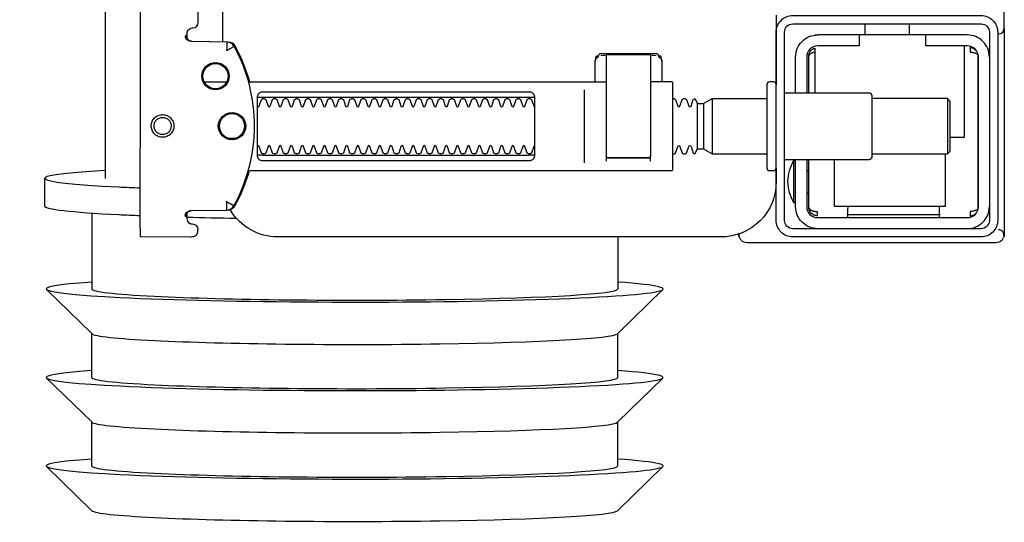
# Model space of a CAD drawing. Header units: millimetres. Extents: x 42924 to 92944, y -369470 to -179866.
# Tile 65 of 256: x 59390 to 59408, y -184197 to -184188. Entities that reach past the tile are written whole.
import ezdxf

# ---------------------------------------------------------------- set-up
doc = ezdxf.new("R2010")
doc.units = ezdxf.units.MM
doc.layers.get('0').update_dxf_attribs({"color": 8})
doc.layers.add('!!_@ wypos sanit nd', color=8, linetype='Continuous', plot=False)

# ---------------------------------------------------------------- blocks, each defined once
blk = doc.blocks.new('A$Cff2eaf8b')
for points in [[(-0.18941, 0.09963), (-0.19441, 0.09963)], [(-0.24945, 0.09108), (-0.24147, 0.09927)], [(-0.24136, 0.09113), (-0.23342, 0.09113), (-0.22548, 0.09927)], [(-0.22538, 0.09113), (-0.21743, 0.09113), (-0.2095, 0.09927)], [(-0.19567, 0.09113), (-0.20939, 0.09113)], [(-0.18941, 0.08863), (-0.04454, 0.08863), (-0.04035, 0.08853), (-0.03617, 0.08824), (-0.032, 0.08775), (-0.02786, 0.08707), (-0.02376, 0.08619), (-0.0197, 0.08513), (-0.0157, 0.08388), (-0.01176, 0.08244), (-0.00789, 0.08082), (-0.0041, 0.07902), (-0.0004, 0.07705), (0.0032, 0.0749), (0.0067, 0.0726), (0.01009, 0.07012), (0.01337, 0.0675)], [(-0.19839, 0.08237), (-0.11148, 0.08219)], [(-0.19594, 0.07411), (-0.19609, 0.07411), (-0.19639, 0.07411), (-0.19593, 0.07402), (-0.19578, 0.07396), (-0.19564, 0.07387), (-0.19551, 0.07376), (-0.1954, 0.07363), (-0.19532, 0.07349), (-0.19526, 0.07333), (-0.19523, 0.07317)], [(-0.16479, 0.06647), (-0.16466, 0.07302), (-0.16465, 0.07318), (-0.16461, 0.07333), (-0.16454, 0.07348), (-0.16445, 0.07361), (-0.16435, 0.07373), (-0.16422, 0.07383), (-0.16409, 0.07391), (-0.16394, 0.07396), (-0.16349, 0.07404), (-0.1638, 0.07405), (-0.16395, 0.07405)], [(-0.172, 0.07079), (-0.172, 0.06674)], [(0.16493, 0.0675), (-0.16477, 0.0675)], [(-0.172, 0.06279), (-0.172, -0.00182)], [(-0.1852, 0.06018), (-0.1852, 0.01218)], [(-0.1748, 0.01218), (-0.1748, 0.06018)], [(-0.17342, 0.00218), (-0.18659, 0.00218)], [(-0.172, 0.00012), (-0.17167, 0.00018), (-0.1682, 0.00018), (-0.1681, 0.00018), (-0.16799, 0.00016), (-0.16789, 0.00007), (-0.16779, 0.00006), (-0.16762, 0.00005), (-0.16752, 0.00005), (-0.16741, 0.00003), (-0.1673, -0.00004), (-0.16725, -0.00018), (-0.16725, -0.00044), (-0.16711, -0.00046), (-0.16701, -0.0005), (-0.16693, -0.00056), (-0.16688, -0.0007), (-0.16688, -0.01094), (-0.16692, -0.01107), (-0.16701, -0.01115), (-0.16725, -0.0112), (-0.16725, -0.01147), (-0.16728, -0.01157), (-0.16735, -0.01164), (-0.16746, -0.01168), (-0.16762, -0.01169), (-0.16775, -0.0117), (-0.16789, -0.01172), (-0.16797, -0.01179), (-0.16807, -0.01182), (-0.1682, -0.01182), (-0.17167, -0.01182), (-0.172, -0.01177)], [(-0.16829, 0.00017), (-0.16772, 0.00003), (-0.16738, -0.00042)], [(-0.16723, -0.00083), (-0.16714, -0.00136), (-0.16713, -0.00163)], [(-0.18633, -0.00182), (-0.17526, -0.00182), (-0.17367, -0.00182)], [(-0.24945, -0.00383), (-0.24147, -0.01202)], [(-0.24136, -0.00387), (-0.23342, -0.00387), (-0.22548, -0.01202)], [(-0.22538, -0.00387), (-0.21743, -0.00387), (-0.2095, -0.01202)], [(-0.2, -0.00387), (-0.20939, -0.00387)], [(-0.18633, -0.00982), (-0.18551, -0.00982), (-0.18567, -0.00972), (-0.1857, -0.00962)], [(-0.16713, -0.01002), (-0.16714, -0.01028), (-0.16723, -0.01081)], [(-0.16738, -0.01122), (-0.16772, -0.01167), (-0.16829, -0.01182)], [(-0.1841, -0.0183), (-0.1759, -0.0183)], [(-0.1759, -0.01936), (-0.1841, -0.01936)], [(-0.175, -0.02092), (-0.185, -0.02092)], [(-0.20001, -0.0258), (-0.19988, -0.02576), (-0.19976, -0.02573), (-0.19963, -0.02571), (-0.19948, -0.02571)], [(-0.20099, -0.02721), (-0.20099, -0.0722)], [(-0.19478, -0.0384), (-0.186, -0.0384)], [(-0.192, -0.038), (-0.192, -0.0384)], [(-0.188, -0.038), (-0.188, -0.0384)], [(-0.16664, -0.0395), (-0.16666, -0.03934), (-0.16669, -0.03923), (-0.16672, -0.03912), (-0.16675, -0.03902), (-0.16679, -0.03892), (-0.16684, -0.03881), (-0.16689, -0.03872), (-0.16695, -0.03863), (-0.16702, -0.03855), (-0.1671, -0.03848), (-0.16718, -0.03843), (-0.16729, -0.0384), (-0.16718, -0.03841), (-0.16708, -0.03842), (-0.16696, -0.03845), (-0.16686, -0.03848), (-0.16677, -0.03851), (-0.16666, -0.03856), (-0.16657, -0.03861), (-0.16646, -0.03868), (-0.16636, -0.03876), (-0.16627, -0.03884), (-0.16618, -0.03894), (-0.1661, -0.03904), (-0.16603, -0.03915), (-0.16598, -0.03926), (-0.16593, -0.03938), (-0.16589, -0.0395), (-0.174, -0.0395)], [(-0.174, -0.0384), (-0.16722, -0.0384)], [(-0.185, -0.063), (-0.1945, -0.063), (-0.1945, -0.043), (-0.186, -0.043)], [(-0.19591, -0.04539), (-0.19602, -0.04539), (-0.19616, -0.04539), (-0.19632, -0.04539), (-0.1965, -0.04539)], [(-0.1615, -0.0485), (-0.1635, -0.0485)], [(-0.185, -0.0498), (-0.185, -0.06342), (-0.1845, -0.06392), (-0.1755, -0.06392), (-0.175, -0.06342), (-0.175, -0.0498)], [(-0.1615, -0.0565), (-0.1635, -0.0565)], [(-0.1965, -0.06201), (-0.19632, -0.06201), (-0.19616, -0.06201), (-0.19602, -0.06201), (-0.19591, -0.06201)], [(-0.175, -0.06342), (-0.185, -0.06342)], [(-0.182, -0.06392), (-0.182, -0.0665), (-0.1655, -0.0665)], [(-0.16636, -0.06865), (-0.16625, -0.06854), (-0.16619, -0.06847), (-0.16612, -0.06839), (-0.16606, -0.0683), (-0.16601, -0.0682), (-0.16596, -0.06811), (-0.16592, -0.06801), (-0.16589, -0.0679), (-0.16586, -0.0678), (-0.16584, -0.06769), (-0.16583, -0.06759), (-0.16583, -0.06749), (-0.16593, -0.0675), (-0.16607, -0.0675), (-0.1663, -0.0675), (-0.16641, -0.0675), (-0.16651, -0.0675), (-0.16661, -0.0675), (-0.16661, -0.0676), (-0.16662, -0.0677), (-0.16663, -0.0678), (-0.16664, -0.0679), (-0.16665, -0.068), (-0.16667, -0.06811), (-0.1667, -0.06821), (-0.16673, -0.06831), (-0.16676, -0.06841), (-0.1668, -0.06852), (-0.16685, -0.06862), (-0.1669, -0.06871), (-0.16697, -0.0688), (-0.16704, -0.06887), (-0.16712, -0.06893), (-0.16725, -0.069), (-0.19475, -0.069), (-0.19493, -0.0689), (-0.19501, -0.06882), (-0.19508, -0.06874), (-0.19513, -0.06865), (-0.19518, -0.06855), (-0.19522, -0.06846), (-0.19526, -0.06835), (-0.19529, -0.06825), (-0.19532, -0.06813), (-0.19534, -0.06803), (-0.19536, -0.06793), (-0.19537, -0.06783), (-0.19538, -0.06772), (-0.19539, -0.0676), (-0.19539, -0.0675), (-0.19617, -0.06751), (-0.19616, -0.06762), (-0.19615, -0.06772), (-0.19613, -0.06783), (-0.19611, -0.06793), (-0.19607, -0.06803), (-0.19603, -0.06813), (-0.19598, -0.06823), (-0.19593, -0.06832), (-0.19586, -0.06841), (-0.19579, -0.06849), (-0.19572, -0.06857), (-0.19563, -0.06865)]]:
    blk.add_lwpolyline(points)
for points in [[(-0.19989, 0.08236), (-0.19995, 0.07336, 0.009369), (-0.19994, 0.07293), (-0.19992, 0.07276), (-0.19986, 0.07259), (-0.19979, 0.07243), (-0.19968, 0.07229), (-0.19955, 0.07217), (-0.19941, 0.07208), (-0.19924, 0.07201), (-0.19908, 0.07197), (-0.19895, 0.07196), (-0.1988, 0.07196)], [(-0.16413, 0.07389), (-0.16324, 0.07389), (-0.16303, 0.07386), (-0.16283, 0.0738), (-0.16264, 0.07369), (-0.16249, 0.07354), (-0.16237, 0.07337), (-0.16228, 0.07317), (-0.16225, 0.07297, 0.002299), (-0.16224, 0.07285, 0.40455), (-0.16124, 0.07188), (-0.11145, 0.07178)], [(-0.19576, 0.07395), (-0.19665, 0.07395, 0.282591), (-0.19754, 0.0734), (-0.19758, 0.07331), (-0.19761, 0.0732), (-0.19763, 0.07311), (-0.19764, 0.07296, -0.415352), (-0.19865, 0.07196)], [(-0.19623, 0.07426), (-0.19588, 0.0742), (-0.19555, 0.07399), (-0.19533, 0.07367), (-0.19523, 0.07332), (-0.19513, 0.06676), (-0.19513, 0.0667, 0.265347), (-0.19435, 0.06544, 0.125711), (-0.17997, 0.06173, 0.125711), (-0.16558, 0.06538, 0.26954), (-0.1648, 0.06667), (-0.16467, 0.07322), (-0.16464, 0.07344), (-0.16456, 0.07365), (-0.16444, 0.07383), (-0.16428, 0.07399), (-0.1641, 0.0741), (-0.16389, 0.07417), (-0.16368, 0.0742)], [(-0.15993, -0.0325), (-0.17249, -0.0325, 0.405519), (-0.172, -0.032), (-0.172, -0.0313, 0.414214), (-0.1725, -0.0308), (-0.1875, -0.0308, 0.414214), (-0.188, -0.0313), (-0.188, -0.032, 0.405519), (-0.18751, -0.0325), (-0.19, -0.0325, -0.414214), (-0.2, -0.0225), (-0.2, 0.0575, -0.266001), (-0.19506, 0.06612)], [(-0.19513, 0.06651), (-0.19511, 0.06632), (-0.19509, 0.06622), (-0.19506, 0.06612), (-0.19503, 0.06602), (-0.19498, 0.06592), (-0.19493, 0.06582), (-0.19488, 0.06573), (-0.19482, 0.06564), (-0.19475, 0.06556), (-0.19468, 0.06548), (-0.1946, 0.06541), (-0.19452, 0.06535), (-0.19443, 0.06529), (-0.19434, 0.06524), (-0.19358, 0.06483), (-0.19281, 0.06445), (-0.19203, 0.0641), (-0.19125, 0.06376), (-0.19045, 0.06345), (-0.18964, 0.06316), (-0.18882, 0.06289), (-0.188, 0.06265), (-0.188, -0.01362, 0.414214), (-0.1878, -0.01382), (-0.17545, -0.01382), (-0.1722, -0.01382, 0.414214), (-0.172, -0.01362), (-0.172, -0.00982)], [(-0.172, 0.0626), (-0.17117, 0.06284), (-0.17034, 0.0631), (-0.16952, 0.06339), (-0.16872, 0.0637), (-0.16792, 0.06404), (-0.16713, 0.06439), (-0.16635, 0.06477), (-0.16558, 0.06518), (-0.16557, 0.06518, 0.269546), (-0.16479, 0.06647)], [(-0.18353, 0.01118, 0.182836), (-0.18364, 0.01127), (-0.18485, 0.01168, 0.050055), (-0.185, 0.01194), (-0.185, 0.01222, 0.050055), (-0.18485, 0.01248), (-0.18364, 0.01289, 0.719897), (-0.18364, 0.01327), (-0.18485, 0.01368, 0.050055), (-0.185, 0.01394), (-0.185, 0.01422, 0.050055), (-0.18485, 0.01448), (-0.18364, 0.01489, 0.719897), (-0.18364, 0.01527), (-0.18485, 0.01568, 0.050055), (-0.185, 0.01594), (-0.185, 0.01622, 0.050055), (-0.18485, 0.01648), (-0.18364, 0.01689, 0.719897), (-0.18364, 0.01727), (-0.18485, 0.01768, 0.050055), (-0.185, 0.01794), (-0.185, 0.01822, 0.050055), (-0.18485, 0.01848), (-0.18364, 0.01889, 0.719897), (-0.18364, 0.01927), (-0.18485, 0.01968, 0.050055), (-0.185, 0.01994), (-0.185, 0.02022, 0.050055), (-0.18485, 0.02048), (-0.18364, 0.02089, 0.719897), (-0.18364, 0.02127), (-0.18485, 0.02168, 0.050055), (-0.185, 0.02194), (-0.185, 0.02222, 0.050055), (-0.18485, 0.02248), (-0.18364, 0.02289, 0.719897), (-0.18364, 0.02327), (-0.18485, 0.02368, 0.050055), (-0.185, 0.02394), (-0.185, 0.02422, 0.050055), (-0.18485, 0.02448), (-0.18364, 0.02489, 0.719897), (-0.18364, 0.02527), (-0.18485, 0.02568, 0.050055), (-0.185, 0.02594), (-0.185, 0.02622, 0.050055), (-0.18485, 0.02648), (-0.18364, 0.02689, 0.719897), (-0.18364, 0.02727), (-0.18485, 0.02768, 0.050055), (-0.185, 0.02794), (-0.185, 0.02822, 0.050055), (-0.18485, 0.02848), (-0.18364, 0.02889, 0.719897), (-0.18364, 0.02927), (-0.18485, 0.02968, 0.050055), (-0.185, 0.02994), (-0.185, 0.03022, 0.050055), (-0.18485, 0.03048), (-0.18364, 0.03089, 0.719897), (-0.18364, 0.03127), (-0.18485, 0.03168, 0.050055), (-0.185, 0.03194), (-0.185, 0.03222, 0.050055), (-0.18485, 0.03248), (-0.18364, 0.03289, 0.719897), (-0.18364, 0.03327), (-0.18485, 0.03368, 0.050055), (-0.185, 0.03394), (-0.185, 0.03422, 0.050055), (-0.18485, 0.03448), (-0.18364, 0.03489, 0.719897), (-0.18364, 0.03527), (-0.18485, 0.03568, 0.050055), (-0.185, 0.03594), (-0.185, 0.03622, 0.050055), (-0.18485, 0.03648), (-0.18364, 0.03689, 0.719897), (-0.18364, 0.03727), (-0.18485, 0.03768, 0.050055), (-0.185, 0.03794), (-0.185, 0.03822, 0.050055), (-0.18485, 0.03848), (-0.18364, 0.03889, 0.719897), (-0.18364, 0.03927), (-0.18485, 0.03968, 0.050055), (-0.185, 0.03994), (-0.185, 0.04022, 0.050055), (-0.18485, 0.04048), (-0.18364, 0.04089, 0.719897), (-0.18364, 0.04127), (-0.18485, 0.04168, 0.050055), (-0.185, 0.04194), (-0.185, 0.04222, 0.050055), (-0.18485, 0.04248), (-0.18364, 0.04289, 0.719897), (-0.18364, 0.04327), (-0.18485, 0.04368, 0.050055), (-0.185, 0.04394), (-0.185, 0.04422, 0.050055), (-0.18485, 0.04448), (-0.18364, 0.04489, 0.719897), (-0.18364, 0.04527), (-0.18485, 0.04568, 0.050055), (-0.185, 0.04594), (-0.185, 0.04622, 0.050055), (-0.18485, 0.04648), (-0.18364, 0.04689, 0.719897), (-0.18364, 0.04727), (-0.18485, 0.04768, 0.050055), (-0.185, 0.04794), (-0.185, 0.04822, 0.050055), (-0.18485, 0.04848), (-0.18364, 0.04889, 0.719897), (-0.18364, 0.04927), (-0.18485, 0.04968, 0.050055), (-0.185, 0.04994), (-0.185, 0.05022, 0.050055), (-0.18485, 0.05048), (-0.18364, 0.05089, 0.719897), (-0.18364, 0.05127), (-0.18485, 0.05168, 0.050055), (-0.185, 0.05194), (-0.185, 0.05222, 0.050055), (-0.18485, 0.05248), (-0.18364, 0.05289, 0.719897), (-0.18364, 0.05327), (-0.18485, 0.05368, 0.050055), (-0.185, 0.05394), (-0.185, 0.05422, 0.050055), (-0.18485, 0.05448), (-0.18364, 0.05489, 0.719897), (-0.18364, 0.05527), (-0.18485, 0.05568, 0.050055), (-0.185, 0.05594), (-0.185, 0.05622, 0.050055), (-0.18485, 0.05648), (-0.18364, 0.05689, 0.719897), (-0.18364, 0.05727), (-0.18485, 0.05768, 0.050055), (-0.185, 0.05794), (-0.185, 0.05822, 0.050055), (-0.18485, 0.05848), (-0.18364, 0.05889, 0.719897), (-0.18364, 0.05927), (-0.18485, 0.05968, 0.050055), (-0.185, 0.05994), (-0.185, 0.06022, 0.050055), (-0.18485, 0.06048), (-0.18364, 0.06089, 0.474594), (-0.18353, 0.06118)], [(-0.17647, 0.06118, 0.474594), (-0.17636, 0.06089), (-0.17515, 0.06048, 0.050055), (-0.175, 0.06022), (-0.175, 0.05994, 0.050055), (-0.17515, 0.05968), (-0.17636, 0.05927, 0.719897), (-0.17636, 0.05889), (-0.17515, 0.05848, 0.050055), (-0.175, 0.05822), (-0.175, 0.05794, 0.050055), (-0.17515, 0.05768), (-0.17636, 0.05727, 0.719897), (-0.17636, 0.05689), (-0.17515, 0.05648, 0.050055), (-0.175, 0.05622), (-0.175, 0.05594, 0.050055), (-0.17515, 0.05568), (-0.17636, 0.05527, 0.719897), (-0.17636, 0.05489), (-0.17515, 0.05448, 0.050055), (-0.175, 0.05422), (-0.175, 0.05394, 0.050055), (-0.17515, 0.05368), (-0.17636, 0.05327, 0.719897), (-0.17636, 0.05289), (-0.17515, 0.05248, 0.050055), (-0.175, 0.05222), (-0.175, 0.05194, 0.050055), (-0.17515, 0.05168), (-0.17636, 0.05127, 0.719897), (-0.17636, 0.05089), (-0.17515, 0.05048, 0.050055), (-0.175, 0.05022), (-0.175, 0.04994, 0.050055), (-0.17515, 0.04968), (-0.17636, 0.04927, 0.719897), (-0.17636, 0.04889), (-0.17515, 0.04848, 0.050055), (-0.175, 0.04822), (-0.175, 0.04794, 0.050055), (-0.17515, 0.04768), (-0.17636, 0.04727, 0.719897), (-0.17636, 0.04689), (-0.17515, 0.04648, 0.050055), (-0.175, 0.04622), (-0.175, 0.04594, 0.050055), (-0.17515, 0.04568), (-0.17636, 0.04527, 0.719897), (-0.17636, 0.04489), (-0.17515, 0.04448, 0.050055), (-0.175, 0.04422), (-0.175, 0.04394, 0.050055), (-0.17515, 0.04368), (-0.17636, 0.04327, 0.719897), (-0.17636, 0.04289), (-0.17515, 0.04248, 0.050055), (-0.175, 0.04222), (-0.175, 0.04194, 0.050055), (-0.17515, 0.04168), (-0.17636, 0.04127, 0.719897), (-0.17636, 0.04089), (-0.17515, 0.04048, 0.050055), (-0.175, 0.04022), (-0.175, 0.03994, 0.050055), (-0.17515, 0.03968), (-0.17636, 0.03927, 0.719897), (-0.17636, 0.03889), (-0.17515, 0.03848, 0.050055), (-0.175, 0.03822), (-0.175, 0.03794, 0.050055), (-0.17515, 0.03768), (-0.17636, 0.03727, 0.719897), (-0.17636, 0.03689), (-0.17515, 0.03648, 0.050055), (-0.175, 0.03622), (-0.175, 0.03594, 0.050055), (-0.17515, 0.03568), (-0.17636, 0.03527, 0.719897), (-0.17636, 0.03489), (-0.17515, 0.03448, 0.050055), (-0.175, 0.03422), (-0.175, 0.03394, 0.050055), (-0.17515, 0.03368), (-0.17636, 0.03327, 0.719897), (-0.17636, 0.03289), (-0.17515, 0.03248, 0.050055), (-0.175, 0.03222), (-0.175, 0.03194, 0.050055), (-0.17515, 0.03168), (-0.17636, 0.03127, 0.719897), (-0.17636, 0.03089), (-0.17515, 0.03048, 0.050055), (-0.175, 0.03022), (-0.175, 0.02994, 0.050055), (-0.17515, 0.02968), (-0.17636, 0.02927, 0.719897), (-0.17636, 0.02889), (-0.17515, 0.02848, 0.050055), (-0.175, 0.02822), (-0.175, 0.02794, 0.050055), (-0.17515, 0.02768), (-0.17636, 0.02727, 0.719897), (-0.17636, 0.02689), (-0.17515, 0.02648, 0.050055), (-0.175, 0.02622), (-0.175, 0.02594, 0.050055), (-0.17515, 0.02568), (-0.17636, 0.02527, 0.719897), (-0.17636, 0.02489), (-0.17515, 0.02448, 0.050055), (-0.175, 0.02422), (-0.175, 0.02394, 0.050055), (-0.17515, 0.02368), (-0.17636, 0.02327, 0.719897), (-0.17636, 0.02289), (-0.17515, 0.02248, 0.050055), (-0.175, 0.02222), (-0.175, 0.02194, 0.050055), (-0.17515, 0.02168), (-0.17636, 0.02127, 0.719897), (-0.17636, 0.02089), (-0.17515, 0.02048, 0.050055), (-0.175, 0.02022), (-0.175, 0.01994, 0.050055), (-0.17515, 0.01968), (-0.17636, 0.01927, 0.719897), (-0.17636, 0.01889), (-0.17515, 0.01848, 0.050055), (-0.175, 0.01822), (-0.175, 0.01794, 0.050055), (-0.17515, 0.01768), (-0.17636, 0.01727, 0.719897), (-0.17636, 0.01689), (-0.17515, 0.01648, 0.050055), (-0.175, 0.01622), (-0.175, 0.01594, 0.050055), (-0.17515, 0.01568), (-0.17636, 0.01527, 0.719897), (-0.17636, 0.01489), (-0.17515, 0.01448, 0.050055), (-0.175, 0.01422), (-0.175, 0.01394, 0.050055), (-0.17515, 0.01368), (-0.17636, 0.01327, 0.719897), (-0.17636, 0.01289), (-0.17515, 0.01248, 0.050055), (-0.175, 0.01222), (-0.175, 0.01194, 0.050055), (-0.17515, 0.01168), (-0.17636, 0.01127, 0.182836), (-0.17647, 0.01118)], [(-0.1857, -0.00202), (-0.1857, -0.00962), (-0.1857, -0.00202), (-0.18567, -0.00192), (-0.18559, -0.00184), (-0.17696, -0.00182), (-0.16725, -0.00182, -0.414214), (-0.16705, -0.00202), (-0.16705, -0.00962, -0.414214), (-0.16725, -0.00982), (-0.18543, -0.00982), (-0.18553, -0.00978), (-0.1856, -0.00962)], [(-0.185, -0.01382), (-0.185, -0.01406, -0.050055), (-0.18485, -0.01432), (-0.18364, -0.01473, -0.719897), (-0.18364, -0.01511), (-0.18485, -0.01552, -0.050055), (-0.185, -0.01578), (-0.185, -0.01606, -0.050055), (-0.18485, -0.01632), (-0.18364, -0.01673, -0.719897), (-0.18364, -0.01711), (-0.18485, -0.01752, -0.050055), (-0.185, -0.01778), (-0.1841, -0.0183), (-0.1841, -0.01936), (-0.185, -0.02092), (-0.185, -0.0308)], [(-0.175, -0.01382), (-0.175, -0.01406, 0.050055), (-0.17515, -0.01432), (-0.17636, -0.01473, 0.719897), (-0.17636, -0.01511), (-0.17515, -0.01552, 0.050055), (-0.175, -0.01578), (-0.175, -0.01606, 0.050055), (-0.17515, -0.01632), (-0.17636, -0.01673, 0.719897), (-0.17636, -0.01711), (-0.17515, -0.01752, 0.050055), (-0.175, -0.01778), (-0.1759, -0.0183), (-0.1759, -0.01936), (-0.175, -0.02092), (-0.175, -0.0308)], [(-0.20011, -0.02584, 0.091301), (-0.20056, -0.02614, 0.198909), (-0.20099, -0.02721)], [(-0.19945, -0.02578, 0.170835), (-0.20011, -0.02584)], [(-0.18625, -0.03562, 0.119096), (-0.19, -0.03454, 0.119096), (-0.19375, -0.03562)], [(-0.186, -0.034), (-0.186, -0.0493, 0.414214), (-0.1855, -0.0498), (-0.1745, -0.0498, 0.414214), (-0.174, -0.0493), (-0.174, -0.034)], [(-0.1985, -0.04, -0.414214), (-0.1945, -0.036), (-0.18625, -0.036), (-0.18625, -0.03562), (-0.19375, -0.03562), (-0.19375, -0.036)], [(-0.174, -0.036), (-0.1675, -0.036, -0.414214), (-0.1635, -0.04), (-0.16353, -0.0395)], [(-0.186, -0.038), (-0.1945, -0.038, 0.414214), (-0.1965, -0.04), (-0.1965, -0.067, 0.414214), (-0.1945, -0.069), (-0.1675, -0.069, 0.414214), (-0.1655, -0.067), (-0.1655, -0.0595), (-0.1635, -0.0595), (-0.1635, -0.04)], [(-0.1635, -0.0475), (-0.1655, -0.0475), (-0.1655, -0.04, 0.414214), (-0.1675, -0.038), (-0.174, -0.038)], [(-0.1945, -0.06193), (-0.19515, -0.06194), (-0.19542, -0.06194), (-0.1956, -0.06194), (-0.19567, -0.06194, 0.116465), (-0.19589, -0.062), (-0.19601, -0.06205), (-0.19601, -0.04535), (-0.19589, -0.0454, 0.116465), (-0.19567, -0.04546), (-0.19542, -0.04546), (-0.19515, -0.04546), (-0.1945, -0.04547)], [(-0.1675, -0.071, 0.414214), (-0.1635, -0.067), (-0.1635, -0.0595)], [(-0.1985, -0.067, 0.414214), (-0.1945, -0.071)], [(-0.20099, -0.0722, 0.198909), (-0.20056, -0.07326, 0.091301), (-0.20011, -0.07356)], [(-0.16237, -0.07369), (-0.1625, -0.07369), (-0.16269, -0.07369), (-0.16294, -0.07369), (-0.16323, -0.07369), (-0.16357, -0.07369), (-0.16393, -0.07369), (-0.16428, -0.07369), (-0.19771, -0.07369), (-0.19841, -0.07369), (-0.19903, -0.07369), (-0.19948, -0.07369), (-0.19961, -0.07369), (-0.19973, -0.07367), (-0.19984, -0.07365), (-0.20003, -0.07359, 0.517033), (-0.1987, -0.07266)], [(-0.1633, -0.0727, 0.412536), (-0.1623, -0.0737), (-0.11251, -0.0737), (-0.11222, -0.07367), (-0.11194, -0.07358), (-0.11168, -0.07345), (-0.11145, -0.07326), (-0.11126, -0.07304), (-0.11112, -0.07278), (-0.11104, -0.0725)]]:
    blk.add_lwpolyline(points, format="xyb")
for points in [[(-0.17994, 0.08038), (-0.17974, 0.08037), (-0.17954, 0.08034), (-0.17935, 0.08029), (-0.17916, 0.08022), (-0.17897, 0.08013), (-0.1788, 0.08003), (-0.17864, 0.07991), (-0.17849, 0.07978), (-0.17836, 0.07963), (-0.17824, 0.07947), (-0.17814, 0.07929), (-0.17805, 0.07911), (-0.17798, 0.07892), (-0.17793, 0.07873), (-0.17791, 0.07853), (-0.1779, 0.07833), (-0.17791, 0.07813), (-0.17794, 0.07793), (-0.17799, 0.07773), (-0.17805, 0.07754), (-0.17814, 0.07736), (-0.17824, 0.07719), (-0.17836, 0.07703), (-0.1785, 0.07688), (-0.17865, 0.07675), (-0.17881, 0.07663), (-0.17898, 0.07652), (-0.17916, 0.07644), (-0.17935, 0.07637), (-0.17955, 0.07632), (-0.17975, 0.07629), (-0.17995, 0.07628), (-0.18015, 0.07629), (-0.18035, 0.07632), (-0.18054, 0.07637), (-0.18073, 0.07644), (-0.18091, 0.07653), (-0.18109, 0.07663), (-0.18125, 0.07675), (-0.18139, 0.07689), (-0.18153, 0.07704), (-0.18165, 0.0772), (-0.18175, 0.07737), (-0.18184, 0.07755), (-0.1819, 0.07774), (-0.18195, 0.07794), (-0.18198, 0.07813), (-0.18199, 0.07834), (-0.18198, 0.07854), (-0.18195, 0.07873), (-0.1819, 0.07893), (-0.18183, 0.07912), (-0.18175, 0.0793), (-0.18164, 0.07947), (-0.18152, 0.07963), (-0.18139, 0.07978), (-0.18124, 0.07992), (-0.18108, 0.08004), (-0.18091, 0.08014), (-0.18072, 0.08022), (-0.18053, 0.08029), (-0.18034, 0.08034), (-0.18014, 0.08037)], [(-0.17994, 0.07987), (-0.17979, 0.07987), (-0.17964, 0.07984), (-0.17949, 0.07981), (-0.17935, 0.07976), (-0.17921, 0.07969), (-0.17908, 0.07961), (-0.17896, 0.07952), (-0.17885, 0.07942), (-0.17874, 0.07931), (-0.17865, 0.07918), (-0.17858, 0.07905), (-0.17851, 0.07892), (-0.17846, 0.07877), (-0.17842, 0.07862), (-0.1784, 0.07847), (-0.17839, 0.07832), (-0.1784, 0.07817), (-0.17842, 0.07802), (-0.17846, 0.07787), (-0.17851, 0.07773), (-0.17858, 0.07759), (-0.17866, 0.07746), (-0.17875, 0.07734), (-0.17885, 0.07723), (-0.17896, 0.07712), (-0.17909, 0.07703), (-0.17922, 0.07696), (-0.17935, 0.07689), (-0.1795, 0.07684), (-0.17964, 0.0768), (-0.1798, 0.07678), (-0.17995, 0.07677), (-0.1801, 0.07678), (-0.18025, 0.07681), (-0.1804, 0.07684), (-0.18054, 0.07689), (-0.18068, 0.07696), (-0.18081, 0.07704), (-0.18093, 0.07713), (-0.18104, 0.07723), (-0.18114, 0.07734), (-0.18123, 0.07747), (-0.18131, 0.0776), (-0.18138, 0.07773), (-0.18143, 0.07788), (-0.18146, 0.07803), (-0.18149, 0.07818), (-0.18149, 0.07833), (-0.18149, 0.07848), (-0.18146, 0.07863), (-0.18143, 0.07878), (-0.18137, 0.07892), (-0.18131, 0.07906), (-0.18123, 0.07919), (-0.18114, 0.07931), (-0.18104, 0.07942), (-0.18092, 0.07952), (-0.1808, 0.07962), (-0.18067, 0.07969), (-0.18053, 0.07976), (-0.18039, 0.07981), (-0.18024, 0.07985), (-0.18009, 0.07987)], [(-0.17471, 0.06118), (-0.17462, 0.06118), (-0.17454, 0.06117), (-0.17445, 0.06115), (-0.17437, 0.06113), (-0.17428, 0.06109), (-0.1742, 0.06105), (-0.17413, 0.061), (-0.17406, 0.06095), (-0.174, 0.06088), (-0.17394, 0.06081), (-0.17389, 0.06072), (-0.17384, 0.06062), (-0.17381, 0.06052), (-0.17378, 0.06041), (-0.17376, 0.06029), (-0.17376, 0.06018), (-0.17376, 0.01218), (-0.17376, 0.01206), (-0.17378, 0.01195), (-0.17381, 0.01184), (-0.17384, 0.01173), (-0.17389, 0.01164), (-0.17394, 0.01155), (-0.174, 0.01148), (-0.17406, 0.01141), (-0.17413, 0.01135), (-0.1742, 0.01131), (-0.17428, 0.01126), (-0.17437, 0.01123), (-0.17445, 0.01121), (-0.17454, 0.01119), (-0.17462, 0.01118), (-0.17471, 0.01118), (-0.18529, 0.01118), (-0.18538, 0.01118), (-0.18547, 0.01119), (-0.18555, 0.01121), (-0.18564, 0.01123), (-0.18572, 0.01126), (-0.1858, 0.01131), (-0.18587, 0.01135), (-0.18594, 0.01141), (-0.18601, 0.01148), (-0.18606, 0.01155), (-0.18612, 0.01164), (-0.18616, 0.01173), (-0.1862, 0.01184), (-0.18623, 0.01195), (-0.18624, 0.01206), (-0.18625, 0.01218), (-0.18625, 0.06018), (-0.18624, 0.06029), (-0.18623, 0.06041), (-0.1862, 0.06052), (-0.18616, 0.06062), (-0.18612, 0.06072), (-0.18606, 0.06081), (-0.18601, 0.06088), (-0.18594, 0.06095), (-0.18587, 0.061), (-0.1858, 0.06105), (-0.18572, 0.06109), (-0.18564, 0.06113), (-0.18555, 0.06115), (-0.18547, 0.06117), (-0.18538, 0.06118), (-0.18529, 0.06118)], [(-0.19467, -0.0384), (-0.19467, -0.0384), (-0.19467, -0.0384), (-0.19466, -0.0384), (-0.19466, -0.0384), (-0.19466, -0.0384), (-0.19466, -0.0384), (-0.19466, -0.0384), (-0.19466, -0.0384), (-0.19466, -0.0384), (-0.19466, -0.0384), (-0.19466, -0.0384), (-0.19466, -0.0384), (-0.19466, -0.0384), (-0.19466, -0.0384), (-0.19467, -0.0384), (-0.19467, -0.0384), (-0.19467, -0.0384), (-0.19467, -0.0384), (-0.19467, -0.0384), (-0.19468, -0.0384), (-0.19468, -0.0384), (-0.19468, -0.0384), (-0.19469, -0.0384), (-0.1947, -0.0384), (-0.19471, -0.0384), (-0.19471, -0.0384), (-0.19471, -0.0384), (-0.19471, -0.0384), (-0.19472, -0.0384), (-0.19472, -0.0384), (-0.19472, -0.0384), (-0.19472, -0.03841), (-0.19473, -0.03841), (-0.19473, -0.03841), (-0.19473, -0.03841), (-0.19473, -0.03841), (-0.19473, -0.03841), (-0.19474, -0.03841), (-0.19474, -0.03841), (-0.19474, -0.03841), (-0.19474, -0.03841), (-0.19474, -0.03841), (-0.19474, -0.03841), (-0.19475, -0.03841), (-0.19475, -0.03841), (-0.19475, -0.03841), (-0.19475, -0.03841), (-0.19476, -0.03841), (-0.19476, -0.03841), (-0.19476, -0.03841), (-0.19476, -0.03841), (-0.19477, -0.03842), (-0.19477, -0.03842), (-0.19477, -0.03842), (-0.19478, -0.03842), (-0.19479, -0.03842), (-0.19479, -0.03842), (-0.1948, -0.03843), (-0.19481, -0.03843), (-0.19481, -0.03843), (-0.19482, -0.03844), (-0.19483, -0.03844), (-0.19484, -0.03844), (-0.19484, -0.03845), (-0.19485, -0.03845), (-0.19486, -0.03845), (-0.19486, -0.03846), (-0.19487, -0.03846), (-0.19488, -0.03847), (-0.19489, -0.03847), (-0.19489, -0.03848), (-0.1949, -0.03848), (-0.19491, -0.03849), (-0.19491, -0.03849), (-0.19492, -0.0385), (-0.19493, -0.0385), (-0.19493, -0.03851), (-0.19494, -0.03851), (-0.19495, -0.03852), (-0.19495, -0.03852), (-0.19496, -0.03853), (-0.19497, -0.03854), (-0.19497, -0.03854), (-0.19498, -0.03855), (-0.19499, -0.03856), (-0.19499, -0.03856), (-0.195, -0.03857), (-0.19501, -0.03858), (-0.19501, -0.03859), (-0.19502, -0.03859), (-0.19503, -0.0386), (-0.19503, -0.03861), (-0.19504, -0.03862), (-0.19505, -0.03862), (-0.19505, -0.03863), (-0.19506, -0.03864), (-0.19507, -0.03865), (-0.19507, -0.03866), (-0.19508, -0.03867), (-0.19508, -0.03868), (-0.19509, -0.03869), (-0.1951, -0.03869), (-0.1951, -0.0387), (-0.19511, -0.03871), (-0.19511, -0.03872), (-0.19512, -0.03873), (-0.19512, -0.03874), (-0.19513, -0.03875), (-0.19514, -0.03876), (-0.19514, -0.03877), (-0.19515, -0.03878), (-0.19515, -0.03879), (-0.19516, -0.0388), (-0.19516, -0.03881), (-0.19517, -0.03882), (-0.19517, -0.03884), (-0.19518, -0.03885), (-0.19518, -0.03886), (-0.19519, -0.03887), (-0.1952, -0.03888), (-0.1952, -0.03889), (-0.19521, -0.0389), (-0.19521, -0.03891), (-0.19521, -0.03893), (-0.19522, -0.03894), (-0.19522, -0.03895), (-0.19523, -0.03896), (-0.19523, -0.03897), (-0.19524, -0.03899), (-0.19524, -0.039), (-0.19525, -0.03901), (-0.19525, -0.03902), (-0.19526, -0.03905), (-0.19527, -0.03907), (-0.19528, -0.0391), (-0.19528, -0.03912), (-0.19529, -0.03915), (-0.1953, -0.03918), (-0.19531, -0.0392), (-0.19531, -0.03923), (-0.19532, -0.03926), (-0.19532, -0.03928), (-0.19533, -0.03931), (-0.19533, -0.03933), (-0.19534, -0.03936), (-0.19534, -0.03939), (-0.19535, -0.03941), (-0.19535, -0.03944), (-0.19536, -0.03947), (-0.19536, -0.03949), (-0.19536, -0.03952), (-0.19537, -0.03955), (-0.19537, -0.03957), (-0.19537, -0.0396), (-0.19537, -0.03961), (-0.19537, -0.03962), (-0.19538, -0.03963), (-0.19538, -0.03963), (-0.19538, -0.03964), (-0.19538, -0.03965), (-0.19538, -0.03965), (-0.19538, -0.03966), (-0.19538, -0.03966), (-0.19538, -0.03967), (-0.19538, -0.03967), (-0.19538, -0.03968), (-0.19538, -0.03969), (-0.19538, -0.03969), (-0.19538, -0.0397), (-0.19538, -0.0397), (-0.19538, -0.0397), (-0.19538, -0.03971), (-0.19538, -0.03971), (-0.19538, -0.03972), (-0.19538, -0.03972), (-0.19538, -0.03972), (-0.19538, -0.03973), (-0.19538, -0.03973), (-0.19538, -0.03973), (-0.19538, -0.03974), (-0.19538, -0.03974), (-0.19538, -0.03974), (-0.19538, -0.03974), (-0.19538, -0.03975), (-0.19538, -0.03975), (-0.19538, -0.03975), (-0.19538, -0.03976), (-0.19538, -0.03976), (-0.19538, -0.03977), (-0.19538, -0.03977), (-0.19539, -0.03978), (-0.19539, -0.03978), (-0.19539, -0.03979), (-0.19539, -0.03979), (-0.19539, -0.03979), (-0.19539, -0.0398), (-0.19539, -0.0398), (-0.19539, -0.03981), (-0.19539, -0.03981), (-0.19539, -0.03982), (-0.19538, -0.03982), (-0.19538, -0.03983), (-0.19538, -0.03983), (-0.19538, -0.03984), (-0.19538, -0.03984), (-0.19538, -0.03984), (-0.19538, -0.03985), (-0.19538, -0.03986), (-0.19538, -0.03986), (-0.19538, -0.03987), (-0.19538, -0.03987), (-0.19538, -0.03987), (-0.19538, -0.03988), (-0.19538, -0.03988), (-0.19538, -0.03989), (-0.19538, -0.03989), (-0.19538, -0.03989), (-0.19538, -0.03989), (-0.19538, -0.0399), (-0.19538, -0.0399), (-0.19539, -0.0399), (-0.19539, -0.0399), (-0.19539, -0.0399), (-0.19539, -0.0399), (-0.19539, -0.0399), (-0.19539, -0.03991), (-0.1954, -0.03991), (-0.1954, -0.03991), (-0.1954, -0.03991), (-0.1954, -0.03991), (-0.1954, -0.03991), (-0.19541, -0.03991), (-0.19541, -0.03991), (-0.19542, -0.03991), (-0.19542, -0.03991), (-0.19543, -0.0399), (-0.19544, -0.0399), (-0.19545, -0.0399), (-0.19545, -0.0399), (-0.19546, -0.0399), (-0.19546, -0.0399), (-0.19547, -0.0399), (-0.19547, -0.0399), (-0.19548, -0.0399), (-0.19549, -0.0399), (-0.1955, -0.0399), (-0.1955, -0.0399), (-0.19551, -0.0399), (-0.19552, -0.0399), (-0.19553, -0.0399), (-0.19554, -0.0399), (-0.19555, -0.0399), (-0.19556, -0.0399), (-0.19557, -0.0399), (-0.19558, -0.0399), (-0.19559, -0.0399), (-0.19561, -0.0399), (-0.19564, -0.0399), (-0.19566, -0.0399), (-0.19568, -0.0399), (-0.1957, -0.0399), (-0.19574, -0.0399), (-0.19576, -0.0399), (-0.19578, -0.0399), (-0.19595, -0.0399), (-0.19596, -0.0399), (-0.19598, -0.0399), (-0.19599, -0.0399), (-0.19601, -0.0399), (-0.19602, -0.0399), (-0.19603, -0.0399), (-0.19604, -0.0399), (-0.19605, -0.0399), (-0.19606, -0.0399), (-0.19607, -0.0399), (-0.19608, -0.0399), (-0.19609, -0.0399), (-0.1961, -0.0399), (-0.19611, -0.0399), (-0.19612, -0.0399), (-0.19613, -0.03989), (-0.19614, -0.03989), (-0.19614, -0.03989), (-0.19615, -0.03989), (-0.19615, -0.03989), (-0.19615, -0.03989), (-0.19615, -0.03989), (-0.19616, -0.03989), (-0.19616, -0.03989), (-0.19616, -0.03989), (-0.19616, -0.0399), (-0.19616, -0.0399), (-0.19616, -0.0399), (-0.19616, -0.0399), (-0.19616, -0.0399), (-0.19617, -0.0399), (-0.19617, -0.03991), (-0.19617, -0.03991), (-0.19617, -0.03991), (-0.19617, -0.03991), (-0.19617, -0.03991), (-0.19617, -0.03991), (-0.19617, -0.03991), (-0.19617, -0.03991), (-0.19617, -0.03991), (-0.19617, -0.03991), (-0.19617, -0.0399), (-0.19617, -0.0399), (-0.19617, -0.0399), (-0.19617, -0.03989), (-0.19617, -0.03989), (-0.19617, -0.03989), (-0.19617, -0.03988), (-0.19617, -0.03987), (-0.19617, -0.03986), (-0.19617, -0.03985), (-0.19617, -0.03984), (-0.19617, -0.03984), (-0.19617, -0.03984), (-0.19617, -0.03983), (-0.19617, -0.03983), (-0.19617, -0.03982), (-0.19617, -0.03982), (-0.19617, -0.03981), (-0.19616, -0.0398), (-0.19616, -0.03979), (-0.19616, -0.03979), (-0.19616, -0.03978), (-0.19616, -0.03978), (-0.19616, -0.03977), (-0.19616, -0.03977), (-0.19616, -0.03977), (-0.19616, -0.03976), (-0.19616, -0.03976), (-0.19616, -0.03975), (-0.19616, -0.03975), (-0.19616, -0.03974), (-0.19616, -0.03974), (-0.19616, -0.03973), (-0.19616, -0.03973), (-0.19616, -0.03972), (-0.19616, -0.03972), (-0.19616, -0.03972), (-0.19616, -0.03972), (-0.19616, -0.03971), (-0.19616, -0.03971), (-0.19616, -0.0397), (-0.19615, -0.0397), (-0.19615, -0.0397), (-0.19615, -0.03969), (-0.19615, -0.03969), (-0.19615, -0.03968), (-0.19615, -0.03967), (-0.19615, -0.03967), (-0.19615, -0.03966), (-0.19615, -0.03966), (-0.19615, -0.03965), (-0.19615, -0.03964), (-0.19614, -0.03964), (-0.19614, -0.03963), (-0.19614, -0.03962), (-0.19614, -0.03962), (-0.19614, -0.03961), (-0.19614, -0.0396), (-0.19614, -0.03959), (-0.19613, -0.03958), (-0.19613, -0.03958), (-0.19613, -0.03957), (-0.19613, -0.03955), (-0.19612, -0.03954), (-0.19612, -0.03952), (-0.19611, -0.0395), (-0.19611, -0.03949), (-0.1961, -0.03947), (-0.1961, -0.03945), (-0.19609, -0.03944), (-0.19609, -0.03942), (-0.19608, -0.03941), (-0.19608, -0.03939), (-0.19607, -0.03937), (-0.19607, -0.03936), (-0.19606, -0.03934), (-0.19605, -0.03933), (-0.19605, -0.03931), (-0.19604, -0.0393), (-0.19603, -0.03928), (-0.19603, -0.03927), (-0.19602, -0.03925), (-0.19601, -0.03923), (-0.196, -0.03922), (-0.196, -0.0392), (-0.19599, -0.03919), (-0.19598, -0.03918), (-0.19597, -0.03916), (-0.19596, -0.03915), (-0.19596, -0.03913), (-0.19595, -0.03912), (-0.19594, -0.0391), (-0.19593, -0.03909), (-0.19592, -0.03907), (-0.19591, -0.03906), (-0.1959, -0.03905), (-0.19589, -0.03903), (-0.19588, -0.03902), (-0.19587, -0.03901), (-0.19586, -0.03899), (-0.19585, -0.03898), (-0.19584, -0.03897), (-0.19583, -0.03895), (-0.19582, -0.03894), (-0.19581, -0.03893), (-0.1958, -0.03891), (-0.19579, -0.0389), (-0.19577, -0.03889), (-0.19576, -0.03888), (-0.19575, -0.03886), (-0.19574, -0.03885), (-0.19573, -0.03884), (-0.19572, -0.03883), (-0.1957, -0.03882), (-0.19569, -0.0388), (-0.19568, -0.03879), (-0.19567, -0.03878), (-0.19565, -0.03877), (-0.19564, -0.03876), (-0.19563, -0.03875), (-0.19562, -0.03874), (-0.1956, -0.03873), (-0.19559, -0.03872), (-0.19558, -0.03871), (-0.19556, -0.0387), (-0.19555, -0.03869), (-0.19554, -0.03868), (-0.19552, -0.03867), (-0.19551, -0.03866), (-0.19549, -0.03865), (-0.19548, -0.03864), (-0.19547, -0.03863), (-0.19545, -0.03862), (-0.19544, -0.03861), (-0.19542, -0.0386), (-0.19541, -0.0386), (-0.19539, -0.03859), (-0.19538, -0.03858), (-0.19536, -0.03857), (-0.19535, -0.03856), (-0.19533, -0.03856), (-0.19532, -0.03855), (-0.1953, -0.03854), (-0.19529, -0.03853), (-0.19527, -0.03853), (-0.19526, -0.03852), (-0.19524, -0.03851), (-0.19522, -0.03851), (-0.19521, -0.0385), (-0.19519, -0.0385), (-0.19518, -0.03849), (-0.19516, -0.03848), (-0.19515, -0.03848), (-0.19513, -0.03847), (-0.19511, -0.03847), (-0.1951, -0.03846), (-0.19508, -0.03846), (-0.19506, -0.03845), (-0.19505, -0.03845), (-0.19503, -0.03845), (-0.19502, -0.03844), (-0.195, -0.03844), (-0.19498, -0.03843), (-0.19497, -0.03843), (-0.19495, -0.03843), (-0.19493, -0.03842), (-0.19492, -0.03842), (-0.19491, -0.03842), (-0.1949, -0.03842), (-0.19489, -0.03842), (-0.19488, -0.03842), (-0.19487, -0.03841), (-0.19486, -0.03841), (-0.19485, -0.03841), (-0.19484, -0.03841), (-0.19483, -0.03841), (-0.19481, -0.03841), (-0.1948, -0.03841), (-0.19479, -0.03841), (-0.19479, -0.03841), (-0.19478, -0.03841), (-0.19478, -0.0384), (-0.19477, -0.0384), (-0.19477, -0.0384), (-0.19476, -0.0384), (-0.19475, -0.0384), (-0.19474, -0.0384), (-0.19474, -0.0384), (-0.19473, -0.0384), (-0.19473, -0.0384), (-0.19471, -0.0384), (-0.19471, -0.0384), (-0.1947, -0.0384), (-0.1947, -0.0384), (-0.19469, -0.0384), (-0.19469, -0.0384), (-0.19469, -0.0384), (-0.19469, -0.0384), (-0.19468, -0.0384), (-0.19468, -0.0384), (-0.19468, -0.0384), (-0.19468, -0.0384), (-0.19467, -0.0384), (-0.19467, -0.0384), (-0.19467, -0.0384)]]:
    blk.add_lwpolyline(points, close=True)
for points in [[(-0.19436, 0.06548), (-0.19435, 0.06548), (-0.19435, 0.06548), (-0.19435, 0.06548), (-0.19435, 0.06548), (-0.19435, 0.06548), (-0.19435, 0.06548), (-0.19435, 0.06548), (-0.19435, 0.06548), (-0.19435, 0.06548), (-0.19435, 0.06548), (-0.19435, 0.06548), (-0.19435, 0.06548), (-0.19435, 0.06548), (-0.19435, 0.06548), (-0.19435, 0.06548), (-0.19435, 0.06548), (-0.19435, 0.06548), (-0.19435, 0.06548), (-0.19435, 0.06549), (-0.19435, 0.06549), (-0.19435, 0.06549), (-0.19435, 0.06549), (-0.19435, 0.06549), (-0.19435, 0.06549), (-0.19435, 0.0655), (-0.19435, 0.0655), (-0.19434, 0.0655), (-0.19434, 0.06551), (-0.19434, 0.06551), (-0.19434, 0.06552), (-0.19433, 0.06552), (-0.19433, 0.06553), (-0.19433, 0.06553), (-0.19433, 0.06554), (-0.19432, 0.06554), (-0.19432, 0.06555), (-0.19432, 0.06555), (-0.19432, 0.06556), (-0.19431, 0.06556), (-0.19431, 0.06557), (-0.19431, 0.06558), (-0.1943, 0.06558), (-0.1943, 0.06559), (-0.19429, 0.0656), (-0.19429, 0.06561), (-0.19429, 0.06561), (-0.19428, 0.06562), (-0.19428, 0.06563), (-0.19427, 0.06564), (-0.19427, 0.06565), (-0.19426, 0.06566), (-0.19426, 0.06566), (-0.19425, 0.06567), (-0.19425, 0.06568), (-0.19424, 0.06569), (-0.19424, 0.0657), (-0.19423, 0.06571), (-0.19423, 0.06572), (-0.19422, 0.06573), (-0.19422, 0.06574), (-0.19421, 0.06575), (-0.1942, 0.06576), (-0.1942, 0.06578), (-0.19419, 0.06579), (-0.19419, 0.0658), (-0.19418, 0.06581), (-0.19417, 0.06582), (-0.19417, 0.06583), (-0.19416, 0.06585), (-0.19415, 0.06586), (-0.19414, 0.06588), (-0.19413, 0.06591), (-0.19411, 0.06594), (-0.1941, 0.06596), (-0.19408, 0.06599), (-0.19407, 0.06602), (-0.19405, 0.06605), (-0.19395, 0.06623), (-0.19393, 0.06626), (-0.1939, 0.06633), (-0.19388, 0.06636), (-0.19386, 0.0664), (-0.19384, 0.06643), (-0.19382, 0.06646), (-0.1938, 0.0665), (-0.19378, 0.06653), (-0.19377, 0.06657), (-0.19376, 0.06659), (-0.19375, 0.0666), (-0.19375, 0.0666), (-0.19374, 0.06662), (-0.19373, 0.06663), (-0.19372, 0.06664), (-0.19372, 0.06665), (-0.19371, 0.06666), (-0.19371, 0.06667), (-0.19371, 0.06667), (-0.1937, 0.06668), (-0.1937, 0.06668), (-0.1937, 0.06668), (-0.1937, 0.06669), (-0.1937, 0.06669), (-0.1937, 0.0667), (-0.19369, 0.06671), (-0.19369, 0.06671), (-0.19369, 0.06672), (-0.19368, 0.06672), (-0.19368, 0.06672), (-0.19368, 0.06673), (-0.19367, 0.06673), (-0.19367, 0.06674), (-0.19367, 0.06674), (-0.19366, 0.06674), (-0.19365, 0.06675), (-0.19365, 0.06675), (-0.19364, 0.06676), (-0.19364, 0.06676), (-0.19364, 0.06676), (-0.19364, 0.06677), (-0.19363, 0.06677), (-0.19363, 0.06678), (-0.19363, 0.06678), (-0.19363, 0.06678), (-0.19363, 0.06679), (-0.19363, 0.06679), (-0.19363, 0.0668), (-0.19363, 0.0668), (-0.19363, 0.06681), (-0.19364, 0.06681), (-0.19364, 0.06681), (-0.19364, 0.06682), (-0.19364, 0.06682), (-0.19364, 0.06682), (-0.19365, 0.06682), (-0.19365, 0.06682), (-0.19365, 0.06682), (-0.19365, 0.06682), (-0.19365, 0.06682), (-0.19366, 0.06682), (-0.19366, 0.06682), (-0.19366, 0.06682), (-0.19366, 0.06682), (-0.19366, 0.06682), (-0.19367, 0.06682), (-0.19367, 0.06682), (-0.19367, 0.06682), (-0.19367, 0.06682), (-0.19367, 0.06682), (-0.19368, 0.06682), (-0.19368, 0.06682), (-0.19369, 0.06682), (-0.19369, 0.06682), (-0.19369, 0.06681), (-0.1937, 0.06681), (-0.1937, 0.06681), (-0.19371, 0.06681), (-0.19371, 0.06681), (-0.19371, 0.06681), (-0.19371, 0.06681), (-0.19372, 0.0668), (-0.19372, 0.0668), (-0.19373, 0.0668), (-0.19373, 0.0668), (-0.19374, 0.0668), (-0.19374, 0.0668), (-0.19374, 0.0668), (-0.19375, 0.0668), (-0.19375, 0.06681), (-0.19376, 0.06681), (-0.19376, 0.06681), (-0.19377, 0.06681), (-0.19377, 0.06681), (-0.19377, 0.06681), (-0.19377, 0.06681), (-0.19378, 0.06681), (-0.19378, 0.06681), (-0.19378, 0.06681), (-0.19378, 0.06681), (-0.19379, 0.06681), (-0.19379, 0.06681), (-0.19379, 0.06681), (-0.19379, 0.06681), (-0.1938, 0.06681), (-0.1938, 0.06681), (-0.19381, 0.06681), (-0.19381, 0.06681), (-0.19382, 0.06681), (-0.19383, 0.06681), (-0.19383, 0.06681), (-0.19384, 0.06681), (-0.19385, 0.06681), (-0.19385, 0.06681), (-0.19386, 0.06681), (-0.19387, 0.06681), (-0.19388, 0.06681), (-0.19389, 0.06681), (-0.19389, 0.0668), (-0.1939, 0.0668), (-0.19391, 0.0668), (-0.19392, 0.0668), (-0.19397, 0.0668), (-0.19398, 0.0668), (-0.19399, 0.0668), (-0.194, 0.0668), (-0.19401, 0.0668), (-0.19402, 0.0668), (-0.19403, 0.0668), (-0.19405, 0.0668), (-0.19406, 0.0668), (-0.19407, 0.0668), (-0.19408, 0.0668), (-0.19409, 0.0668), (-0.1941, 0.0668), (-0.19412, 0.0668), (-0.19417, 0.0668), (-0.19419, 0.0668), (-0.19421, 0.0668), (-0.19424, 0.0668), (-0.19426, 0.0668), (-0.19429, 0.0668), (-0.19431, 0.0668), (-0.19433, 0.0668), (-0.19436, 0.0668), (-0.19438, 0.06679), (-0.19455, 0.06679), (-0.19457, 0.06679), (-0.19459, 0.06679), (-0.19461, 0.06679), (-0.19463, 0.06679), (-0.19464, 0.06679), (-0.19465, 0.06679), (-0.19466, 0.06679), (-0.19467, 0.06679), (-0.19468, 0.06679), (-0.19469, 0.06679), (-0.1947, 0.06679), (-0.19471, 0.06679), (-0.19472, 0.06679), (-0.19473, 0.06679), (-0.19474, 0.06679), (-0.19474, 0.06679), (-0.19475, 0.06679), (-0.19476, 0.06679), (-0.19477, 0.06679), (-0.19478, 0.06679), (-0.19479, 0.06679), (-0.1948, 0.06679), (-0.1948, 0.06679), (-0.19481, 0.06679), (-0.19482, 0.06678), (-0.19483, 0.06678), (-0.19484, 0.06678), (-0.19484, 0.06678), (-0.19485, 0.06678), (-0.19486, 0.06678), (-0.19487, 0.06678), (-0.19487, 0.06678), (-0.19488, 0.06678), (-0.19489, 0.06678), (-0.1949, 0.06678), (-0.1949, 0.06678), (-0.19491, 0.06678), (-0.19492, 0.06678), (-0.19492, 0.06678), (-0.19493, 0.06678), (-0.19494, 0.06678), (-0.19494, 0.06678), (-0.19495, 0.06678), (-0.19496, 0.06678), (-0.19496, 0.06678), (-0.19497, 0.06678), (-0.19499, 0.06678), (-0.19499, 0.06678), (-0.195, 0.06678), (-0.195, 0.06678), (-0.19501, 0.06678), (-0.19501, 0.06678), (-0.19502, 0.06678), (-0.19502, 0.06678), (-0.19503, 0.06678), (-0.19503, 0.06678), (-0.19504, 0.06678), (-0.19504, 0.06678), (-0.19505, 0.06678), (-0.19505, 0.06678), (-0.19505, 0.06678), (-0.19506, 0.06678), (-0.19506, 0.06678), (-0.19507, 0.06678), (-0.19507, 0.06678), (-0.19507, 0.06678), (-0.19508, 0.06678), (-0.19508, 0.06678), (-0.19508, 0.06678), (-0.19509, 0.06678), (-0.19509, 0.06678), (-0.19509, 0.06678), (-0.1951, 0.06678), (-0.1951, 0.06678), (-0.1951, 0.06678), (-0.19511, 0.06678), (-0.19511, 0.06678), (-0.19511, 0.06678), (-0.19511, 0.06678), (-0.19511, 0.06678), (-0.19512, 0.06678), (-0.19512, 0.06678), (-0.19512, 0.06678), (-0.19512, 0.06678), (-0.19512, 0.06678), (-0.19512, 0.06678), (-0.19513, 0.06678), (-0.19513, 0.06677), (-0.19513, 0.06677), (-0.19513, 0.06677), (-0.19513, 0.06677), (-0.19513, 0.06677), (-0.19513, 0.06677), (-0.19513, 0.06677), (-0.19513, 0.06677), (-0.19513, 0.06677), (-0.19513, 0.06677), (-0.19513, 0.06677), (-0.19513, 0.06677), (-0.19513, 0.06677), (-0.19513, 0.06677), (-0.19513, 0.06677), (-0.19513, 0.06678), (-0.19513, 0.06678), (-0.19513, 0.06678), (-0.19513, 0.06678), (-0.19513, 0.06678), (-0.19513, 0.06678), (-0.19513, 0.06678), (-0.19513, 0.06678), (-0.19513, 0.06678), (-0.19513, 0.06678), (-0.19513, 0.06678), (-0.19513, 0.06678), (-0.19513, 0.06678), (-0.19513, 0.06678), (-0.19513, 0.06678), (-0.19513, 0.06677), (-0.19513, 0.06677, 0.269547)], [(-0.1648, 0.06671), (-0.16481, 0.06671), (-0.16485, 0.06672), (-0.16497, 0.06672), (-0.16603, 0.06675), (-0.16612, 0.06675), (-0.16616, 0.06675), (-0.1662, 0.06675), (-0.16623, 0.06676), (-0.16627, 0.06677), (-0.1663, 0.06675), (-0.1663, 0.06672), (-0.16628, 0.0667), (-0.16625, 0.06667), (-0.16623, 0.06663), (-0.16622, 0.0666), (-0.1662, 0.06657), (-0.16561, 0.06549), (-0.1656, 0.06545), (-0.16558, 0.06542, 0.269546)], [(-0.2, -0.0695), (-0.2, -0.0355, -0.414214), (-0.197, -0.0325), (-0.163, -0.0325, -0.414214), (-0.16, -0.0355), (-0.16, -0.0695, -0.414214), (-0.163, -0.0725), (-0.197, -0.0725, -0.414214)], [(-0.1615, -0.0355), (-0.1615, -0.0695, -0.414214), (-0.163, -0.071), (-0.197, -0.071, -0.414214), (-0.1985, -0.0695), (-0.1985, -0.0355, -0.414214), (-0.197, -0.034), (-0.163, -0.034, -0.414214)]]:
    blk.add_lwpolyline(points, format="xyb", close=True)
for centre, radius in [((-0.17096, 0.06877), 0.00247), ((-0.17096, 0.06877), 0.00227), ((-0.17997, 0.06579), 0.00247), ((-0.17997, 0.06579), 0.00227)]:
    blk.add_circle(centre, radius)
for centre, major_axis, ratio, start_param, end_param in [((-0.24136, 0.04363), (0, 0.0557), 0.04256, 5.733752, 6.988802), ((-0.22538, 0.04363), (0, 0.0557), 0.04256, 5.733752, 6.988802), ((-0.20939, 0.04363), (0, 0.0557), 0.04256, 5.733752, 6.988802), ((-0.18941, 0.04363), (0, 0.056), 0.04256, 5.645661, 6.988802), ((-0.19441, 0.04363), (0, 0.056), 0.04256, 0, 0.705617), ((-0.24936, 0.04363), (0, 0.0475), 0.04256, 0.043665, 0.705617), ((-0.24136, 0.04363), (0, 0.0475), 0.04256, 0, 0.705617), ((-0.23337, 0.04363), (0, 0.0475), 0.04256, 0.043665, 0.705617), ((-0.22538, 0.04363), (0, 0.0475), 0.04256, 0, 0.705617), ((-0.21739, 0.04363), (0, 0.0475), 0.04256, 0.043665, 0.705617), ((-0.20939, 0.04363), (0, 0.0475), 0.04256, 0, 0.705617), ((-0.24136, 0.04363), (0, 0.0557), 0.04256, 0.705617, 3.691026), ((-0.22538, 0.04363), (0, 0.0557), 0.04256, 0.705617, 3.691026), ((-0.20939, 0.04363), (0, 0.0557), 0.04256, 0.705617, 3.691026), ((-0.19441, 0.04363), (0, 0.056), 0.04256, 0.705617, 0.806963), ((-0.18941, 0.04363), (0, 0.056), 0.04256, 0.705617, 0.807212), ((-0.19839, 0.08235), (-0.0015, 0), 0.008726, 4.712674, 6.283151), ((-0.24936, 0.04363), (0, 0.0475), 0.04256, 0.705617, 3.097928), ((-0.24136, 0.04363), (0, 0.0475), 0.04256, 0.705617, 3.141593), ((-0.23337, 0.04363), (0, 0.0475), 0.04256, 0.705617, 3.097928), ((-0.22538, 0.04363), (0, 0.0475), 0.04256, 0.705617, 3.141593), ((-0.21739, 0.04363), (0, 0.0475), 0.04256, 0.705617, 3.097928), ((-0.20939, 0.04363), (0, 0.0475), 0.04256, 0.705617, 3.141593), ((-0.19664, 0.07495), (-0.000002, -0.001), 0.000289, 6.274459, 6.283185), ((-0.19441, 0.04363), (0, 0.056), 0.04256, 0.998527, 1.179108), ((-0.16324, 0.07489), (-0.000002, -0.001), 0.000289, 6.274459, 6.283185), ((-0.19879, 0.07296), (-0.000011, -0.001), 0.706875, 0, 0.012337), ((-0.19844, 0.07196), (-0.000501, 0.000001), 0.008726, 0.786107, 1.14947), ((-0.19864, 0.07296), (-0.000006, -0.001), 0.408573, 0, 0.00956), ((-0.19463, 0.06658), (-0.0005, -0.000008), 0.017454, 0, 0.000137), ((-0.1653, 0.06668), (0.0005, -0.00001), 0.000006, 6.282744, 6.283185), ((-0.1852, 0.06018), (0, 0.001), 0.000289, 4.712389, 6.283185), ((-0.1748, 0.06018), (0, -0.001), 0.000289, 1.570796, 3.141593), ((-0.1852, 0.01218), (0, -0.001), 0.000289, 0, 1.570796), ((-0.1748, 0.01218), (0, -0.001), 0.000289, 0, 1.570796), ((-0.16763, -0.00015), (0.000004, 0.0002), 0.133184, 0.00502, 0.005026), ((-0.16723, -0.00065), (0.000013, 0.0002), 0.223, 0.006306, 0.006351), ((-0.16763, -0.01149), (0.000004, -0.0002), 0.133184, 6.278107, 6.278112), ((-0.16723, -0.011), (0.000013, -0.0002), 0.223, 6.276731, 6.276777)]:
    blk.add_ellipse(centre, major_axis=major_axis, ratio=ratio, start_param=start_param, end_param=end_param)

msp = doc.modelspace()

# ---------------------------------------------------------------- block references
at = {"layer": '!!_@ wypos sanit nd', "xscale": 100, "yscale": 100, "zscale": 100, "rotation": 90}
msp.add_blockref('A$Cff2eaf8b', (59400.30036, -184171.88763), dxfattribs=at)

doc.saveas('drawing.dxf')
